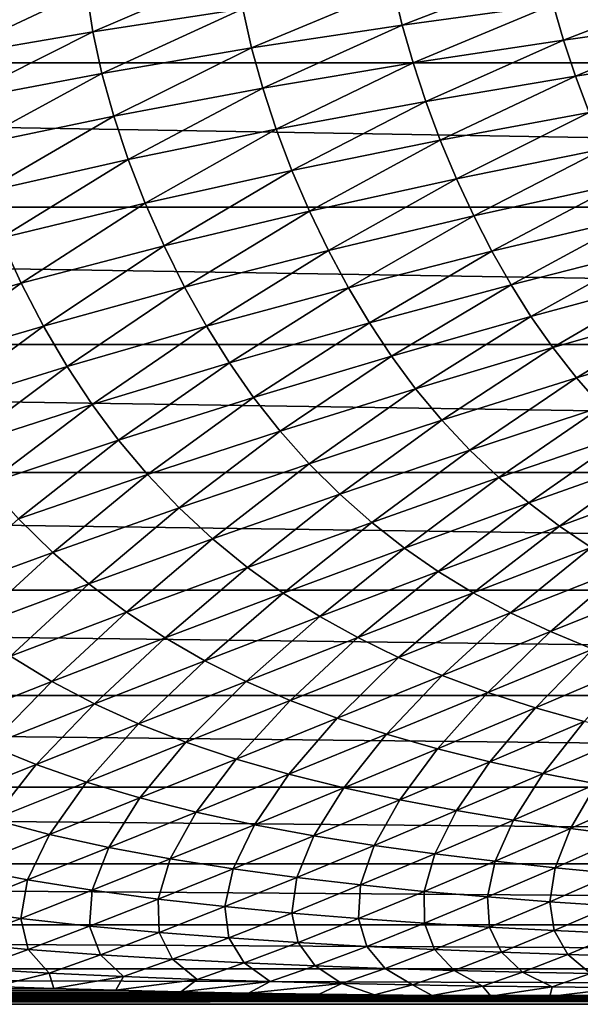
# Model space of a CAD drawing. Header units: metres. Extents: x -160 to 52, y -25 to 25.
# Tile 9 of 168: x -89 to -78, y -24 to -6. Entities that reach past the tile are written whole.
import ezdxf

# ---------------------------------------------------------------- set-up
doc = ezdxf.new("R2010")
doc.units = ezdxf.units.M
doc.layers.add('solid_509089_SW0001', color=7, linetype='CONTINUOUS')

msp = doc.modelspace()

# ---------------------------------------------------------------- linework, layer by layer
at = {"layer": 'solid_509089_SW0001'}
for points in [[(-159.199997, -4.25438, -24.12779), (-2.2, -4.25438, -24.12779), (-2.2, -7.026679, -23.470743)], [(-159.199997, -7.026679, -23.470743), (-159.199997, -4.25438, -24.12779), (-2.2, -7.026679, -23.470743)], [(-87.275452, -5.683119, 27.467443), (-87.157799, -6.448591, 27.196964), (-84.496758, -5.304942, 28.588783)], [(-87.157799, -6.448591, 27.196964), (-84.377075, -6.022253, 28.348961), (-84.496758, -5.304942, 28.588783)], [(-81.579681, -5.64227, 29.657618), (-81.418213, -6.323064, 29.433411), (-78.781128, -5.306511, 31.133324)], [(-81.418213, -6.323064, 29.433411), (-78.619637, -5.944183, 30.941772), (-78.781128, -5.306511, 31.133324)], [(-84.377075, -6.022253, 28.348961), (-84.214058, -6.748178, 28.091824), (-81.579681, -5.64227, 29.657618)], [(-84.214058, -6.748178, 28.091824), (-81.418213, -6.323064, 29.433411), (-81.579681, -5.64227, 29.657618)], [(-78.619637, -5.944183, 30.941772), (-78.426498, -6.601182, 30.72913), (-75.836159, -5.601977, 32.627586)], [(-78.426498, -6.601182, 30.72913), (-75.648956, -6.216156, 32.447826), (-75.836159, -5.601977, 32.627586)], [(-90.027069, -6.104203, 26.491781), (-89.906876, -6.920434, 26.190741), (-87.275452, -5.683119, 27.467443)], [(-89.906876, -6.920434, 26.190741), (-87.157799, -6.448591, 27.196964), (-87.275452, -5.683119, 27.467443)], [(-87.157799, -6.448591, 27.196964), (-86.990463, -7.221434, 26.906446), (-84.377075, -6.022253, 28.348961)], [(-86.990463, -7.221434, 26.906446), (-84.214058, -6.748178, 28.091824), (-84.377075, -6.022253, 28.348961)], [(-81.418213, -6.323064, 29.433411), (-81.218353, -7.024365, 29.186651), (-78.619637, -5.944183, 30.941772)], [(-81.218353, -7.024365, 29.186651), (-78.426498, -6.601182, 30.72913), (-78.619637, -5.944183, 30.941772)], [(-84.214058, -6.748178, 28.091824), (-84.005943, -7.494863, 27.809946), (-81.418213, -6.323064, 29.433411)], [(-84.005943, -7.494863, 27.809946), (-81.218353, -7.024365, 29.186651), (-81.418213, -6.323064, 29.433411)], [(-78.426498, -6.601182, 30.72913), (-78.203171, -7.272103, 30.492935), (-75.648956, -6.216156, 32.447826)], [(-78.203171, -7.272103, 30.492935), (-75.437782, -6.843025, 32.245426), (-75.648956, -6.216156, 32.447826)], [(-89.906876, -6.920434, 26.190741), (-89.731216, -7.741735, 25.866093), (-87.157799, -6.448591, 27.196964)], [(-89.731216, -7.741735, 25.866093), (-86.990463, -7.221434, 26.906446), (-87.157799, -6.448591, 27.196964)], [(-86.990463, -7.221434, 26.906446), (-86.771622, -8.014242, 26.588255), (-84.214058, -6.748178, 28.091824)], [(-86.771622, -8.014242, 26.588255), (-84.005943, -7.494863, 27.809946), (-84.214058, -6.748178, 28.091824)], [(-81.218353, -7.024365, 29.186651), (-80.981911, -7.740148, 28.914846), (-78.426498, -6.601182, 30.72913)], [(-80.981911, -7.740148, 28.914846), (-78.203171, -7.272103, 30.492935), (-78.426498, -6.601182, 30.72913)], [(-78.203171, -7.272103, 30.492935), (-77.951881, -7.948761, 30.232115), (-75.437782, -6.843025, 32.245426)], [(-159.199997, -7.026679, -23.470743), (-2.2, -7.026679, -23.470743), (-2.2, -9.703955, -22.496294)], [(-159.199997, -9.703955, -22.496294), (-159.199997, -7.026679, -23.470743), (-2.2, -9.703955, -22.496294)], [(-84.005943, -7.494863, 27.809946), (-83.75489, -8.255678, 27.500912), (-81.218353, -7.024365, 29.186651)], [(-83.75489, -8.255678, 27.500912), (-80.981911, -7.740148, 28.914846), (-81.218353, -7.024365, 29.186651)], [(-89.731216, -7.741735, 25.866093), (-89.498177, -8.5811, 25.510084), (-86.990463, -7.221434, 26.906446)], [(-89.498177, -8.5811, 25.510084), (-86.771622, -8.014242, 26.588255), (-86.990463, -7.221434, 26.906446)], [(-80.981911, -7.740148, 28.914846), (-80.711617, -8.461494, 28.617046), (-78.203171, -7.272103, 30.492935)], [(-80.711617, -8.461494, 28.617046), (-77.951881, -7.948761, 30.232115), (-78.203171, -7.272103, 30.492935)], [(-86.771622, -8.014242, 26.588255), (-86.503738, -8.819805, 26.24016), (-84.005943, -7.494863, 27.809946)], [(-86.503738, -8.819805, 26.24016), (-83.75489, -8.255678, 27.500912), (-84.005943, -7.494863, 27.809946)], [(-83.75489, -8.255678, 27.500912), (-83.464134, -9.020993, 27.16404), (-80.981911, -7.740148, 28.914846)], [(-83.464134, -9.020993, 27.16404), (-80.711617, -8.461494, 28.617046), (-80.981911, -7.740148, 28.914846)], [(-89.498177, -8.5811, 25.510084), (-89.210442, -9.430754, 25.120796), (-86.771622, -8.014242, 26.588255)], [(-89.210442, -9.430754, 25.120796), (-86.503738, -8.819805, 26.24016), (-86.771622, -8.014242, 26.588255)], [(-80.711617, -8.461494, 28.617046), (-80.412468, -9.175169, 28.296396), (-77.951881, -7.948761, 30.232115)], [(-80.412468, -9.175169, 28.296396), (-77.676865, -8.618905, 29.949375), (-77.951881, -7.948761, 30.232115)], [(-86.503738, -8.819805, 26.24016), (-86.190529, -9.627809, 25.861908), (-83.75489, -8.255678, 27.500912)], [(-86.190529, -9.627809, 25.861908), (-83.464134, -9.020993, 27.16404), (-83.75489, -8.255678, 27.500912)], [(-83.464134, -9.020993, 27.16404), (-83.139442, -9.776654, 26.80307), (-80.711617, -8.461494, 28.617046)], [(-83.139442, -9.776654, 26.80307), (-80.412468, -9.175169, 28.296396), (-80.711617, -8.461494, 28.617046)], [(-80.412468, -9.175169, 28.296396), (-80.091324, -9.86504, 27.960089), (-77.676865, -8.618905, 29.949375)], [(-80.091324, -9.86504, 27.960089), (-77.384003, -9.267556, 29.651182), (-77.676865, -8.618905, 29.949375)], [(-89.210442, -9.430754, 25.120796), (-88.872223, -10.279729, 24.69858), (-86.503738, -8.819805, 26.24016)], [(-88.872223, -10.279729, 24.69858), (-86.190529, -9.627809, 25.861908), (-86.503738, -8.819805, 26.24016)], [(-86.190529, -9.627809, 25.861908), (-85.83857, -10.423257, 25.458019), (-83.464134, -9.020993, 27.16404)], [(-85.83857, -10.423257, 25.458019), (-83.139442, -9.776654, 26.80307), (-83.464134, -9.020993, 27.16404)], [(-83.139442, -9.776654, 26.80307), (-82.788696, -10.505502, 26.426081), (-80.412468, -9.175169, 28.296396)], [(-82.788696, -10.505502, 26.426081), (-80.091324, -9.86504, 27.960089), (-80.412468, -9.175169, 28.296396)], [(-80.091324, -9.86504, 27.960089), (-79.752495, -10.522593, 27.613651), (-77.384003, -9.267556, 29.651182)], [(-79.752495, -10.522593, 27.613651), (-77.07692, -9.886744, 29.342529), (-77.384003, -9.267556, 29.651182)], [(-88.872223, -10.279729, 24.69858), (-88.490852, -11.112276, 24.248919), (-86.190529, -9.627809, 25.861908)], [(-88.490852, -11.112276, 24.248919), (-85.83857, -10.423257, 25.458019), (-86.190529, -9.627809, 25.861908)], [(-159.199997, -9.703955, -22.496294), (-2.2, -9.703955, -22.496294), (-2.2, -12.25, -21.217623)], [(-159.199997, -12.25, -21.217623), (-159.199997, -9.703955, -22.496294), (-2.2, -12.25, -21.217623)], [(-85.83857, -10.423257, 25.458019), (-85.456718, -11.188109, 25.037611), (-83.139442, -9.776654, 26.80307)], [(-85.456718, -11.188109, 25.037611), (-82.788696, -10.505502, 26.426081), (-83.139442, -9.776654, 26.80307)], [(-82.788696, -10.505502, 26.426081), (-82.41687, -11.198597, 26.03924), (-80.091324, -9.86504, 27.960089)], [(-82.41687, -11.198597, 26.03924), (-79.752495, -10.522593, 27.613651), (-80.091324, -9.86504, 27.960089)], [(-79.752495, -10.522593, 27.613651), (-79.39933, -11.144, 27.262056), (-77.07692, -9.886744, 29.342529)], [(-79.39933, -11.144, 27.262056), (-76.758385, -10.472945, 29.02792), (-77.07692, -9.886744, 29.342529)], [(-91.07798, -11.837407, 23.161175), (-88.490852, -11.112276, 24.248919), (-88.872223, -10.279729, 24.69858)], [(-88.490852, -11.112276, 24.248919), (-88.07618, -11.909633, 23.782156), (-85.83857, -10.423257, 25.458019)], [(-88.07618, -11.909633, 23.782156), (-85.456718, -11.188109, 25.037611), (-85.83857, -10.423257, 25.458019)], [(-85.456718, -11.188109, 25.037611), (-85.050636, -11.913145, 24.607618), (-82.788696, -10.505502, 26.426081)], [(-85.050636, -11.913145, 24.607618), (-82.41687, -11.198597, 26.03924), (-82.788696, -10.505502, 26.426081)], [(-82.41687, -11.198597, 26.03924), (-82.027893, -11.851935, 25.648067), (-79.752495, -10.522593, 27.613651)], [(-82.027893, -11.851935, 25.648067), (-79.39933, -11.144, 27.262056), (-79.752495, -10.522593, 27.613651)], [(-79.39933, -11.144, 27.262056), (-79.029305, -11.733543, 26.905233), (-76.758385, -10.472945, 29.02792)], [(-79.029305, -11.733543, 26.905233), (-76.425896, -11.030363, 28.707226), (-76.758385, -10.472945, 29.02792)], [(-91.07798, -11.837407, 23.161175), (-90.628494, -12.663539, 22.645103), (-88.490852, -11.112276, 24.248919)], [(-90.628494, -12.663539, 22.645103), (-88.07618, -11.909633, 23.782156), (-88.490852, -11.112276, 24.248919)], [(-82.027893, -11.851935, 25.648067), (-81.619232, -12.469979, 25.252584), (-79.39933, -11.144, 27.262056)], [(-81.619232, -12.469979, 25.252584), (-79.029305, -11.733543, 26.905233), (-79.39933, -11.144, 27.262056)], [(-79.029305, -11.733543, 26.905233), (-78.624008, -12.311234, 26.529158), (-76.425896, -11.030363, 28.707226)], [(-78.624008, -12.311234, 26.529158), (-76.062729, -11.578068, 28.367525), (-76.425896, -11.030363, 28.707226)], [(-88.07618, -11.909633, 23.782156), (-87.634529, -12.662455, 23.306114), (-85.456718, -11.188109, 25.037611)], [(-87.634529, -12.662455, 23.306114), (-85.050636, -11.913145, 24.607618), (-85.456718, -11.188109, 25.037611)], [(-85.050636, -11.913145, 24.607618), (-84.624832, -12.594337, 24.174191), (-82.41687, -11.198597, 26.03924)], [(-84.624832, -12.594337, 24.174191), (-82.027893, -11.851935, 25.648067), (-82.41687, -11.198597, 26.03924)], [(-78.624008, -12.311234, 26.529158), (-78.182243, -12.874393, 26.136955), (-76.062729, -11.578068, 28.367525)], [(-78.182243, -12.874393, 26.136955), (-75.66758, -12.113707, 28.011673), (-76.062729, -11.578068, 28.367525)], [(-84.624832, -12.594337, 24.174191), (-84.176697, -13.236446, 23.737467), (-82.027893, -11.851935, 25.648067)], [(-84.176697, -13.236446, 23.737467), (-81.619232, -12.469979, 25.252584), (-82.027893, -11.851935, 25.648067)], [(-81.619232, -12.469979, 25.252584), (-81.170715, -13.073675, 24.837633), (-79.029305, -11.733543, 26.905233)], [(-81.170715, -13.073675, 24.837633), (-78.624008, -12.311234, 26.529158), (-79.029305, -11.733543, 26.905233)], [(-90.628494, -12.663539, 22.645103), (-90.149849, -13.43978, 22.120184), (-88.07618, -11.909633, 23.782156)], [(-90.149849, -13.43978, 22.120184), (-87.634529, -12.662455, 23.306114), (-88.07618, -11.909633, 23.782156)], [(-87.634529, -12.662455, 23.306114), (-87.170952, -13.366862, 22.82766), (-85.050636, -11.913145, 24.607618)], [(-87.170952, -13.366862, 22.82766), (-84.624832, -12.594337, 24.174191), (-85.050636, -11.913145, 24.607618)], [(-78.182243, -12.874393, 26.136955), (-77.71489, -13.406895, 25.743151), (-75.66758, -12.113707, 28.011673)], [(-159.199997, -12.25, -21.217623), (-2.2, -12.25, -21.217623), (-2.2, -14.630385, -19.652018)], [(-159.199997, -14.630385, -19.652018), (-159.199997, -12.25, -21.217623), (-2.2, -14.630385, -19.652018)], [(-81.170715, -13.073675, 24.837633), (-80.681229, -13.66011, 24.406649), (-78.624008, -12.311234, 26.529158)], [(-80.681229, -13.66011, 24.406649), (-78.182243, -12.874393, 26.136955), (-78.624008, -12.311234, 26.529158)], [(-87.170952, -13.366862, 22.82766), (-86.682739, -14.028049, 22.347067), (-84.624832, -12.594337, 24.174191)], [(-86.682739, -14.028049, 22.347067), (-84.176697, -13.236446, 23.737467), (-84.624832, -12.594337, 24.174191)], [(-84.176697, -13.236446, 23.737467), (-83.684265, -13.861357, 23.281115), (-81.619232, -12.469979, 25.252584)], [(-83.684265, -13.861357, 23.281115), (-81.170715, -13.073675, 24.837633), (-81.619232, -12.469979, 25.252584)], [(-90.149849, -13.43978, 22.120184), (-89.647591, -14.162572, 21.594065), (-87.634529, -12.662455, 23.306114)], [(-89.647591, -14.162572, 21.594065), (-87.170952, -13.366862, 22.82766), (-87.634529, -12.662455, 23.306114)], [(-80.681229, -13.66011, 24.406649), (-80.163017, -14.212271, 23.975428), (-78.182243, -12.874393, 26.136955)], [(-80.163017, -14.212271, 23.975428), (-77.71489, -13.406895, 25.743151), (-78.182243, -12.874393, 26.136955)], [(-83.684265, -13.861357, 23.281115), (-83.146477, -14.466037, 22.808922), (-81.170715, -13.073675, 24.837633)], [(-83.146477, -14.466037, 22.808922), (-80.681229, -13.66011, 24.406649), (-81.170715, -13.073675, 24.837633)], [(-86.682739, -14.028049, 22.347067), (-86.146065, -14.668839, 21.846786), (-84.176697, -13.236446, 23.737467)], [(-86.146065, -14.668839, 21.846786), (-83.684265, -13.861357, 23.281115), (-84.176697, -13.236446, 23.737467)], [(-89.647591, -14.162572, 21.594065), (-89.118835, -14.837678, 21.067175), (-87.170952, -13.366862, 22.82766)], [(-89.118835, -14.837678, 21.067175), (-86.682739, -14.028049, 22.347067), (-87.170952, -13.366862, 22.82766)], [(-80.163017, -14.212271, 23.975428), (-79.623138, -14.724337, 23.553514), (-77.71489, -13.406895, 25.743151)], [(-79.623138, -14.724337, 23.553514), (-77.228172, -13.903184, 25.356539), (-77.71489, -13.406895, 25.743151)], [(-83.146477, -14.466037, 22.808922), (-82.576927, -15.032776, 22.338039), (-80.681229, -13.66011, 24.406649)], [(-82.576927, -15.032776, 22.338039), (-80.163017, -14.212271, 23.975428), (-80.681229, -13.66011, 24.406649)], [(-86.146065, -14.668839, 21.846786), (-85.559868, -15.286211, 21.330997), (-83.684265, -13.861357, 23.281115)], [(-85.559868, -15.286211, 21.330997), (-83.146477, -14.466037, 22.808922), (-83.684265, -13.861357, 23.281115)], [(-89.118835, -14.837678, 21.067175), (-88.537857, -15.488864, 20.520683), (-86.682739, -14.028049, 22.347067)], [(-88.537857, -15.488864, 20.520683), (-86.146065, -14.668839, 21.846786), (-86.682739, -14.028049, 22.347067)], [(-79.623138, -14.724337, 23.553514), (-79.068802, -15.19407, 23.148699), (-77.228172, -13.903184, 25.356539)], [(-79.068802, -15.19407, 23.148699), (-76.728485, -14.361082, 24.984301), (-77.228172, -13.903184, 25.356539)], [(-82.576927, -15.032776, 22.338039), (-81.983467, -15.555639, 21.878801), (-80.163017, -14.212271, 23.975428)], [(-81.983467, -15.555639, 21.878801), (-79.623138, -14.724337, 23.553514), (-80.163017, -14.212271, 23.975428)], [(-79.068802, -15.19407, 23.148699), (-78.501251, -15.623528, 22.764175), (-76.728485, -14.361082, 24.984301)], [(-78.501251, -15.623528, 22.764175), (-76.216827, -14.782574, 24.629375), (-76.728485, -14.361082, 24.984301)], [(-85.559868, -15.286211, 21.330997), (-84.939056, -15.861973, 20.818285), (-83.146477, -14.466037, 22.808922)], [(-84.939056, -15.861973, 20.818285), (-82.576927, -15.032776, 22.338039), (-83.146477, -14.466037, 22.808922)], [(-159.199997, -14.630385, -19.652018), (-2.2, -14.630385, -19.652018), (-2.2, -16.81292, -17.820654)], [(-159.199997, -16.81292, -17.820654), (-159.199997, -14.630385, -19.652018), (-2.2, -16.81292, -17.820654)], [(-88.537857, -15.488864, 20.520683), (-87.903542, -16.113249, 19.95919), (-86.146065, -14.668839, 21.846786)], [(-87.903542, -16.113249, 19.95919), (-85.559868, -15.286211, 21.330997), (-86.146065, -14.668839, 21.846786)], [(-81.983467, -15.555639, 21.878801), (-81.374084, -16.032457, 21.439613), (-79.623138, -14.724337, 23.553514)], [(-81.374084, -16.032457, 21.439613), (-79.068802, -15.19407, 23.148699), (-79.623138, -14.724337, 23.553514)], [(-78.501251, -15.623528, 22.764175), (-77.909744, -16.020647, 22.395798), (-76.216827, -14.782574, 24.629375)], [(-84.939056, -15.861973, 20.818285), (-84.292252, -16.390236, 20.319799), (-82.576927, -15.032776, 22.338039)], [(-84.292252, -16.390236, 20.319799), (-81.983467, -15.555639, 21.878801), (-82.576927, -15.032776, 22.338039)], [(-87.903542, -16.113249, 19.95919), (-87.232048, -16.692379, 19.402796), (-85.559868, -15.286211, 21.330997)], [(-87.232048, -16.692379, 19.402796), (-84.939056, -15.861973, 20.818285), (-85.559868, -15.286211, 21.330997)], [(-81.374084, -16.032457, 21.439613), (-80.750259, -16.465454, 21.023928), (-79.068802, -15.19407, 23.148699)], [(-80.750259, -16.465454, 21.023928), (-78.501251, -15.623528, 22.764175), (-79.068802, -15.19407, 23.148699)], [(-90.160202, -16.939047, 18.67922), (-87.903542, -16.113249, 19.95919), (-88.537857, -15.488864, 20.520683)], [(-84.292252, -16.390236, 20.319799), (-83.628143, -16.869043, 19.84458), (-81.983467, -15.555639, 21.878801)], [(-83.628143, -16.869043, 19.84458), (-81.374084, -16.032457, 21.439613), (-81.983467, -15.555639, 21.878801)], [(-80.750259, -16.465454, 21.023928), (-80.100395, -16.862825, 20.62726), (-78.501251, -15.623528, 22.764175)], [(-80.100395, -16.862825, 20.62726), (-77.909744, -16.020647, 22.395798), (-78.501251, -15.623528, 22.764175)], [(-87.232048, -16.692379, 19.402796), (-86.5327, -17.220592, 18.863487), (-84.939056, -15.861973, 20.818285)], [(-86.5327, -17.220592, 18.863487), (-84.292252, -16.390236, 20.319799), (-84.939056, -15.861973, 20.818285)], [(-83.628143, -16.869043, 19.84458), (-82.948402, -17.30089, 19.396322), (-81.374084, -16.032457, 21.439613)], [(-82.948402, -17.30089, 19.396322), (-80.750259, -16.465454, 21.023928), (-81.374084, -16.032457, 21.439613)], [(-80.100395, -16.862825, 20.62726), (-79.40609, -17.2346, 20.243345), (-77.909744, -16.020647, 22.395798)], [(-79.40609, -17.2346, 20.243345), (-77.27729, -16.395048, 22.037956), (-77.909744, -16.020647, 22.395798)], [(-90.160202, -16.939047, 18.67922), (-89.438972, -17.515993, 18.077665), (-87.903542, -16.113249, 19.95919)], [(-89.438972, -17.515993, 18.077665), (-87.232048, -16.692379, 19.402796), (-87.903542, -16.113249, 19.95919)], [(-86.5327, -17.220592, 18.863487), (-85.81485, -17.696289, 18.350924), (-84.292252, -16.390236, 20.319799)], [(-85.81485, -17.696289, 18.350924), (-83.628143, -16.869043, 19.84458), (-84.292252, -16.390236, 20.319799)], [(-79.40609, -17.2346, 20.243345), (-78.664032, -17.582689, 19.874571), (-77.27729, -16.395048, 22.037956)], [(-78.664032, -17.582689, 19.874571), (-76.600677, -16.748363, 21.693089), (-77.27729, -16.395048, 22.037956)], [(-82.948402, -17.30089, 19.396322), (-82.240524, -17.694265, 18.970177), (-80.750259, -16.465454, 21.023928)], [(-82.240524, -17.694265, 18.970177), (-80.100395, -16.862825, 20.62726), (-80.750259, -16.465454, 21.023928)], [(-159.199997, -16.81292, -17.820654), (-2.2, -16.81292, -17.820654), (-2.2, -18.768089, -15.748297)], [(-159.199997, -18.768089, -15.748297), (-159.199997, -16.81292, -17.820654), (-2.2, -18.768089, -15.748297)], [(-89.438972, -17.515993, 18.077665), (-88.688362, -18.038834, 17.496359), (-87.232048, -16.692379, 19.402796)], [(-88.688362, -18.038834, 17.496359), (-86.5327, -17.220592, 18.863487), (-87.232048, -16.692379, 19.402796)], [(-78.664032, -17.582689, 19.874571), (-77.882904, -17.904951, 19.527367), (-76.600677, -16.748363, 21.693089)], [(-85.81485, -17.696289, 18.350924), (-85.080246, -18.122332, 17.869026), (-83.628143, -16.869043, 19.84458)], [(-85.080246, -18.122332, 17.869026), (-82.948402, -17.30089, 19.396322), (-83.628143, -16.869043, 19.84458)], [(-82.240524, -17.694265, 18.970177), (-81.48468, -18.059566, 18.559189), (-80.100395, -16.862825, 20.62726)], [(-81.48468, -18.059566, 18.559189), (-79.40609, -17.2346, 20.243345), (-80.100395, -16.862825, 20.62726)], [(-88.688362, -18.038834, 17.496359), (-87.918266, -18.506474, 16.945557), (-86.5327, -17.220592, 18.863487)], [(-87.918266, -18.506474, 16.945557), (-85.81485, -17.696289, 18.350924), (-86.5327, -17.220592, 18.863487)], [(-85.080246, -18.122332, 17.869026), (-84.315437, -18.507544, 17.412546), (-82.948402, -17.30089, 19.396322)], [(-84.315437, -18.507544, 17.412546), (-82.240524, -17.694265, 18.970177), (-82.948402, -17.30089, 19.396322)], [(-81.48468, -18.059566, 18.559189), (-80.677429, -18.398977, 18.165665), (-79.40609, -17.2346, 20.243345)], [(-80.677429, -18.398977, 18.165665), (-78.664032, -17.582689, 19.874571), (-79.40609, -17.2346, 20.243345)], [(-87.918266, -18.506474, 16.945557), (-87.130463, -18.922241, 16.429369), (-85.81485, -17.696289, 18.350924)], [(-87.130463, -18.922241, 16.429369), (-85.080246, -18.122332, 17.869026), (-85.81485, -17.696289, 18.350924)], [(-84.315437, -18.507544, 17.412546), (-83.499153, -18.862637, 16.973782), (-82.240524, -17.694265, 18.970177)], [(-83.499153, -18.862637, 16.973782), (-81.48468, -18.059566, 18.559189), (-82.240524, -17.694265, 18.970177)], [(-80.677429, -18.398977, 18.165665), (-79.828377, -18.710577, 17.796322), (-78.664032, -17.582689, 19.874571)], [(-79.828377, -18.710577, 17.796322), (-77.882904, -17.904951, 19.527367), (-78.664032, -17.582689, 19.874571)], [(-79.828377, -18.710577, 17.796322), (-78.947662, -18.994413, 17.45545), (-77.882904, -17.904951, 19.527367)], [(-78.947662, -18.994413, 17.45545), (-77.071907, -18.201174, 19.205883), (-77.882904, -17.904951, 19.527367)], [(-89.923218, -19.291498, 15.613961), (-87.918266, -18.506474, 16.945557), (-88.688362, -18.038834, 17.496359)], [(-83.499153, -18.862637, 16.973782), (-82.627808, -19.19006, 16.554949), (-81.48468, -18.059566, 18.559189)], [(-82.627808, -19.19006, 16.554949), (-80.677429, -18.398977, 18.165665), (-81.48468, -18.059566, 18.559189)], [(-87.130463, -18.922241, 16.429369), (-86.310455, -19.295319, 15.942089), (-85.080246, -18.122332, 17.869026)], [(-86.310455, -19.295319, 15.942089), (-84.315437, -18.507544, 17.412546), (-85.080246, -18.122332, 17.869026)], [(-78.947662, -18.994413, 17.45545), (-78.044937, -19.251137, 17.146154), (-77.071907, -18.201174, 19.205883)], [(-82.627808, -19.19006, 16.554949), (-81.711914, -19.488146, 16.163034), (-80.677429, -18.398977, 18.165665)], [(-81.711914, -19.488146, 16.163034), (-79.828377, -18.710577, 17.796322), (-80.677429, -18.398977, 18.165665)], [(-89.923218, -19.291498, 15.613961), (-89.084106, -19.692991, 15.063326), (-87.918266, -18.506474, 16.945557)], [(-89.084106, -19.692991, 15.063326), (-87.130463, -18.922241, 16.429369), (-87.918266, -18.506474, 16.945557)], [(-86.310455, -19.295319, 15.942089), (-85.435524, -19.636683, 15.47523), (-84.315437, -18.507544, 17.412546)], [(-85.435524, -19.636683, 15.47523), (-83.499153, -18.862637, 16.973782), (-84.315437, -18.507544, 17.412546)], [(-159.199997, -18.768089, -15.748297), (-2.2, -18.768089, -15.748297), (-2.2, -20.469452, -13.46297)], [(-159.199997, -20.469452, -13.46297), (-159.199997, -18.768089, -15.748297), (-2.2, -20.469452, -13.46297)], [(-81.711914, -19.488146, 16.163034), (-80.76255, -19.757206, 15.802452), (-79.828377, -18.710577, 17.796322)], [(-80.76255, -19.757206, 15.802452), (-78.947662, -18.994413, 17.45545), (-79.828377, -18.710577, 17.796322)], [(-89.084106, -19.692991, 15.063326), (-88.210991, -20.050406, 14.545301), (-87.130463, -18.922241, 16.429369)], [(-88.210991, -20.050406, 14.545301), (-86.310455, -19.295319, 15.942089), (-87.130463, -18.922241, 16.429369)], [(-85.435524, -19.636683, 15.47523), (-84.501938, -19.949043, 15.030887), (-83.499153, -18.862637, 16.973782)], [(-84.501938, -19.949043, 15.030887), (-82.627808, -19.19006, 16.554949), (-83.499153, -18.862637, 16.973782)], [(-80.76255, -19.757206, 15.802452), (-79.790291, -19.998161, 15.476355), (-78.947662, -18.994413, 17.45545)], [(-79.790291, -19.998161, 15.476355), (-78.044937, -19.251137, 17.146154), (-78.947662, -18.994413, 17.45545)], [(-84.501938, -19.949043, 15.030887), (-83.521088, -20.231005, 14.616303), (-82.627808, -19.19006, 16.554949)], [(-83.521088, -20.231005, 14.616303), (-81.711914, -19.488146, 16.163034), (-82.627808, -19.19006, 16.554949)], [(-88.210991, -20.050406, 14.545301), (-87.279648, -20.374924, 14.050556), (-86.310455, -19.295319, 15.942089)], [(-87.279648, -20.374924, 14.050556), (-85.435524, -19.636683, 15.47523), (-86.310455, -19.295319, 15.942089)], [(-79.790291, -19.998161, 15.476355), (-78.803909, -20.213516, 15.18434), (-78.044937, -19.251137, 17.146154)], [(-78.803909, -20.213516, 15.18434), (-77.128235, -19.482975, 16.868189), (-78.044937, -19.251137, 17.146154)], [(-83.521088, -20.231005, 14.616303), (-82.504997, -20.483154, 14.236), (-81.711914, -19.488146, 16.163034)], [(-82.504997, -20.483154, 14.236), (-80.76255, -19.757206, 15.802452), (-81.711914, -19.488146, 16.163034)], [(-78.803909, -20.213516, 15.18434), (-77.811661, -20.406071, 14.925215), (-77.128235, -19.482975, 16.868189)], [(-90.002373, -20.76568, 13.208323), (-88.210991, -20.050406, 14.545301), (-89.084106, -19.692991, 15.063326)], [(-87.279648, -20.374924, 14.050556), (-86.286201, -20.669512, 13.581034), (-85.435524, -19.636683, 15.47523)], [(-86.286201, -20.669512, 13.581034), (-84.501938, -19.949043, 15.030887), (-85.435524, -19.636683, 15.47523)], [(-82.504997, -20.483154, 14.236), (-81.465126, -20.706684, 13.893162), (-80.76255, -19.757206, 15.802452)], [(-81.465126, -20.706684, 13.893162), (-79.790291, -19.998161, 15.476355), (-80.76255, -19.757206, 15.802452)], [(-90.002373, -20.76568, 13.208323), (-89.017181, -21.070677, 12.686475), (-88.210991, -20.050406, 14.545301)], [(-89.017181, -21.070677, 12.686475), (-87.279648, -20.374924, 14.050556), (-88.210991, -20.050406, 14.545301)], [(-86.286201, -20.669512, 13.581034), (-85.242889, -20.933086, 13.144226), (-84.501938, -19.949043, 15.030887)], [(-85.242889, -20.933086, 13.144226), (-83.521088, -20.231005, 14.616303), (-84.501938, -19.949043, 15.030887)], [(-81.465126, -20.706684, 13.893162), (-80.410988, -20.904343, 13.587208), (-79.790291, -19.998161, 15.476355)], [(-80.410988, -20.904343, 13.587208), (-78.803909, -20.213516, 15.18434), (-79.790291, -19.998161, 15.476355)], [(-85.242889, -20.933086, 13.144226), (-84.162666, -21.166519, 12.744732), (-83.521088, -20.231005, 14.616303)], [(-84.162666, -21.166519, 12.744732), (-82.504997, -20.483154, 14.236), (-83.521088, -20.231005, 14.616303)], [(-80.410988, -20.904343, 13.587208), (-79.35154, -21.079165, 13.316724), (-78.803909, -20.213516, 15.18434)], [(-79.35154, -21.079165, 13.316724), (-77.811661, -20.406071, 14.925215), (-78.803909, -20.213516, 15.18434)], [(-159.199997, -20.469452, -13.46297), (-2.2, -20.469452, -13.46297), (-2.2, -21.893999, -10.99558)], [(-159.199997, -21.893999, -10.99558), (-159.199997, -20.469452, -13.46297), (-2.2, -21.893999, -10.99558)], [(-89.017181, -21.070677, 12.686475), (-87.96669, -21.345192, 12.192698), (-87.279648, -20.374924, 14.050556)], [(-87.96669, -21.345192, 12.192698), (-86.286201, -20.669512, 13.581034), (-87.279648, -20.374924, 14.050556)], [(-79.35154, -21.079165, 13.316724), (-78.293648, -21.233902, 13.079397), (-77.811661, -20.406071, 14.925215)], [(-78.293648, -21.233902, 13.079397), (-76.819862, -20.57839, 14.696933), (-77.811661, -20.406071, 14.925215)], [(-84.162666, -21.166519, 12.744732), (-83.057823, -21.371267, 12.385743), (-82.504997, -20.483154, 14.236)], [(-83.057823, -21.371267, 12.385743), (-81.465126, -20.706684, 13.893162), (-82.504997, -20.483154, 14.236)], [(-78.293648, -21.233902, 13.079397), (-77.242874, -21.371126, 12.872365), (-76.819862, -20.57839, 14.696933)], [(-87.96669, -21.345192, 12.192698), (-86.863945, -21.588484, 11.734703), (-86.286201, -20.669512, 13.581034)], [(-86.863945, -21.588484, 11.734703), (-85.242889, -20.933086, 13.144226), (-86.286201, -20.669512, 13.581034)], [(-83.057823, -21.371267, 12.385743), (-81.938622, -21.550295, 12.066478), (-81.465126, -20.706684, 13.893162)], [(-81.938622, -21.550295, 12.066478), (-80.410988, -20.904343, 13.587208), (-81.465126, -20.706684, 13.893162)], [(-86.863945, -21.588484, 11.734703), (-85.722763, -21.801727, 11.317143), (-85.242889, -20.933086, 13.144226)], [(-85.722763, -21.801727, 11.317143), (-84.162666, -21.166519, 12.744732), (-85.242889, -20.933086, 13.144226)], [(-81.938622, -21.550295, 12.066478), (-80.814697, -21.706837, 11.78528), (-80.410988, -20.904343, 13.587208)], [(-80.814697, -21.706837, 11.78528), (-79.35154, -21.079165, 13.316724), (-80.410988, -20.904343, 13.587208)], [(-89.529076, -21.969732, 10.853255), (-87.96669, -21.345192, 12.192698), (-89.017181, -21.070677, 12.686475)], [(-85.722763, -21.801727, 11.317143), (-84.556282, -21.986649, 10.943188), (-84.162666, -21.166519, 12.744732)], [(-84.556282, -21.986649, 10.943188), (-83.057823, -21.371267, 12.385743), (-84.162666, -21.166519, 12.744732)], [(-80.814697, -21.706837, 11.78528), (-79.693443, -21.843779, 11.539551), (-79.35154, -21.079165, 13.316724)], [(-79.693443, -21.843779, 11.539551), (-78.293648, -21.233902, 13.079397), (-79.35154, -21.079165, 13.316724)], [(-89.529076, -21.969732, 10.853255), (-88.370369, -22.1912, 10.375722), (-87.96669, -21.345192, 12.192698)], [(-88.370369, -22.1912, 10.375722), (-86.863945, -21.588484, 11.734703), (-87.96669, -21.345192, 12.192698)], [(-84.556282, -21.986649, 10.943188), (-83.375443, -22.146395, 10.611824), (-83.057823, -21.371267, 12.385743)], [(-83.375443, -22.146395, 10.611824), (-81.938622, -21.550295, 12.066478), (-83.057823, -21.371267, 12.385743)], [(-79.693443, -21.843779, 11.539551), (-78.580872, -21.963795, 11.326119), (-78.293648, -21.233902, 13.079397)], [(-78.580872, -21.963795, 11.326119), (-77.242874, -21.371126, 12.872365), (-78.293648, -21.233902, 13.079397)], [(-78.580872, -21.963795, 11.326119), (-77.47963, -22.069365, 11.141791), (-77.242874, -21.371126, 12.872365)], [(-83.375443, -22.146395, 10.611824), (-82.190536, -22.284357, 10.321122), (-81.938622, -21.550295, 12.066478)], [(-82.190536, -22.284357, 10.321122), (-80.814697, -21.706837, 11.78528), (-81.938622, -21.550295, 12.066478)], [(-88.370369, -22.1912, 10.375722), (-87.171974, -22.383108, 9.941826), (-86.863945, -21.588484, 11.734703)], [(-87.171974, -22.383108, 9.941826), (-85.722763, -21.801727, 11.317143), (-86.863945, -21.588484, 11.734703)], [(-82.190536, -22.284357, 10.321122), (-81.009468, -22.403515, 10.068175), (-80.814697, -21.706837, 11.78528)], [(-81.009468, -22.403515, 10.068175), (-79.693443, -21.843779, 11.539551), (-80.814697, -21.706837, 11.78528)], [(-159.199997, -21.893999, -10.99558), (-2.2, -21.893999, -10.99558), (-2.2, -23.022469, -8.379494)], [(-159.199997, -23.022469, -8.379494), (-159.199997, -21.893999, -10.99558), (-2.2, -23.022469, -8.379494)], [(-87.171974, -22.383108, 9.941826), (-85.947815, -22.547461, 9.554677), (-85.722763, -21.801727, 11.317143)], [(-85.947815, -22.547461, 9.554677), (-84.556282, -21.986649, 10.943188), (-85.722763, -21.801727, 11.317143)], [(-81.009468, -22.403515, 10.068175), (-79.838661, -22.506599, 9.849483), (-79.693443, -21.843779, 11.539551)], [(-79.838661, -22.506599, 9.849483), (-78.580872, -21.963795, 11.326119), (-79.693443, -21.843779, 11.539551)], [(-89.748291, -22.735031, 9.055345), (-88.370369, -22.1912, 10.375722), (-89.529076, -21.969732, 10.853255)], [(-85.947815, -22.547461, 9.554677), (-84.70948, -22.687551, 9.213002), (-84.556282, -21.986649, 10.943188)], [(-84.70948, -22.687551, 9.213002), (-83.375443, -22.146395, 10.611824), (-84.556282, -21.986649, 10.943188)], [(-79.838661, -22.506599, 9.849483), (-78.681, -22.596109, 9.661523), (-78.580872, -21.963795, 11.326119)], [(-78.681, -22.596109, 9.661523), (-77.47963, -22.069365, 11.141791), (-78.580872, -21.963795, 11.326119)], [(-78.681, -22.596109, 9.661523), (-77.533432, -22.674173, 9.500746), (-77.47963, -22.069365, 11.141791)], [(-89.748291, -22.735031, 9.055345), (-88.496895, -22.904724, 8.607459), (-88.370369, -22.1912, 10.375722)], [(-88.496895, -22.904724, 8.607459), (-87.171974, -22.383108, 9.941826), (-88.370369, -22.1912, 10.375722)], [(-84.70948, -22.687551, 9.213002), (-83.467873, -22.806892, 8.914562), (-83.375443, -22.146395, 10.611824)], [(-83.467873, -22.806892, 8.914562), (-82.190536, -22.284357, 10.321122), (-83.375443, -22.146395, 10.611824)], [(-83.467873, -22.806892, 8.914562), (-82.231361, -22.908506, 8.656115), (-82.190536, -22.284357, 10.321122)], [(-82.231361, -22.908506, 8.656115), (-81.009468, -22.403515, 10.068175), (-82.190536, -22.284357, 10.321122)], [(-88.496895, -22.904724, 8.607459), (-87.219597, -23.048014, 8.209504), (-87.171974, -22.383108, 9.941826)], [(-87.219597, -23.048014, 8.209504), (-85.947815, -22.547461, 9.554677), (-87.171974, -22.383108, 9.941826)], [(-82.231361, -22.908506, 8.656115), (-81.006752, -22.995132, 8.433805), (-81.009468, -22.403515, 10.068175)], [(-81.006752, -22.995132, 8.433805), (-79.838661, -22.506599, 9.849483), (-81.009468, -22.403515, 10.068175)], [(-87.219597, -23.048014, 8.209504), (-85.928574, -23.168312, 7.859901), (-85.947815, -22.547461, 9.554677)], [(-85.928574, -23.168312, 7.859901), (-84.70948, -22.687551, 9.213002), (-85.947815, -22.547461, 9.554677)], [(-81.006752, -22.995132, 8.433805), (-79.797127, -23.069248, 8.243759), (-79.838661, -22.506599, 9.849483)], [(-79.797127, -23.069248, 8.243759), (-78.681, -22.596109, 9.661523), (-79.838661, -22.506599, 9.849483)], [(-79.797127, -23.069248, 8.243759), (-78.599327, -23.132917, 8.08208), (-78.681, -22.596109, 9.661523)], [(-78.599327, -23.132917, 8.08208), (-77.533432, -22.674173, 9.500746), (-78.681, -22.596109, 9.661523)], [(-89.684204, -23.359684, 7.302894), (-88.496895, -22.904724, 8.607459), (-89.748291, -22.735031, 9.055345)], [(-85.928574, -23.168312, 7.859901), (-84.635277, -23.269203, 7.556067), (-84.70948, -22.687551, 9.213002)], [(-84.635277, -23.269203, 7.556067), (-83.467873, -22.806892, 8.914562), (-84.70948, -22.687551, 9.213002)], [(-84.635277, -23.269203, 7.556067), (-83.348503, -23.353716, 7.294388), (-83.467873, -22.806892, 8.914562)], [(-83.348503, -23.353716, 7.294388), (-82.231361, -22.908506, 8.656115), (-83.467873, -22.806892, 8.914562)], [(-78.599327, -23.132917, 8.08208), (-77.409813, -23.188032, 7.945101), (-77.533432, -22.674173, 9.500746)], [(-159.199997, -23.022469, -8.379494), (-2.2, -23.022469, -8.379494), (-2.2, -23.8396, -5.650089)], [(-159.199997, -23.8396, -5.650089), (-159.199997, -23.022469, -8.379494), (-2.2, -23.8396, -5.650089)], [(-89.684204, -23.359684, 7.302894), (-88.35865, -23.481461, 6.897212), (-88.496895, -22.904724, 8.607459)], [(-88.35865, -23.481461, 6.897212), (-87.219597, -23.048014, 8.209504), (-88.496895, -22.904724, 8.607459)], [(-83.348503, -23.353716, 7.294388), (-82.075378, -23.424541, 7.070629), (-82.231361, -22.908506, 8.656115)], [(-82.075378, -23.424541, 7.070629), (-81.006752, -22.995132, 8.433805), (-82.231361, -22.908506, 8.656115)], [(-82.075378, -23.424541, 7.070629), (-80.81913, -23.484093, 6.880537), (-81.006752, -22.995132, 8.433805)], [(-80.81913, -23.484093, 6.880537), (-79.797127, -23.069248, 8.243759), (-81.006752, -22.995132, 8.433805)], [(-88.35865, -23.481461, 6.897212), (-87.020195, -23.581888, 6.542758), (-87.219597, -23.048014, 8.209504)], [(-87.020195, -23.581888, 6.542758), (-85.928574, -23.168312, 7.859901), (-87.219597, -23.048014, 8.209504)], [(-87.020195, -23.581888, 6.542758), (-85.680763, -23.664585, 6.236558), (-85.928574, -23.168312, 7.859901)], [(-85.680763, -23.664585, 6.236558), (-84.635277, -23.269203, 7.556067), (-85.928574, -23.168312, 7.859901)], [(-80.81913, -23.484093, 6.880537), (-79.576447, -23.534327, 6.71985), (-79.797127, -23.069248, 8.243759)], [(-79.576447, -23.534327, 6.71985), (-78.599327, -23.132917, 8.08208), (-79.797127, -23.069248, 8.243759)], [(-79.576447, -23.534327, 6.71985), (-78.343628, -23.577032, 6.584547), (-78.599327, -23.132917, 8.08208)], [(-78.343628, -23.577032, 6.584547), (-77.409813, -23.188032, 7.945101), (-78.599327, -23.132917, 8.08208)], [(-78.343628, -23.577032, 6.584547), (-77.118164, -23.613365, 6.471873), (-77.409813, -23.188032, 7.945101)], [(-89.684204, -23.359684, 7.302894), (-89.351883, -23.840193, 5.607331), (-88.35865, -23.481461, 6.897212)], [(-85.680763, -23.664585, 6.236558), (-84.349518, -23.732529, 5.974586), (-84.635277, -23.269203, 7.556067)], [(-84.349518, -23.732529, 5.974586), (-83.348503, -23.353716, 7.294388), (-84.635277, -23.269203, 7.556067)], [(-84.349518, -23.732529, 5.974586), (-83.033844, -23.788313, 5.752188), (-83.348503, -23.353716, 7.294388)], [(-83.033844, -23.788313, 5.752188), (-82.075378, -23.424541, 7.070629), (-83.348503, -23.353716, 7.294388)], [(-88.35865, -23.481461, 6.897212), (-89.351883, -23.840193, 5.607331), (-87.971642, -23.920677, 5.251823)], [(-88.35865, -23.481461, 6.897212), (-87.971642, -23.920677, 5.251823), (-87.020195, -23.581888, 6.542758)], [(-83.033844, -23.788313, 5.752188), (-81.737061, -23.834236, 5.564703), (-82.075378, -23.424541, 7.070629)], [(-81.737061, -23.834236, 5.564703), (-80.81913, -23.484093, 6.880537), (-82.075378, -23.424541, 7.070629)], [(-81.737061, -23.834236, 5.564703), (-80.455666, -23.872108, 5.407473), (-80.81913, -23.484093, 6.880537)], [(-80.455666, -23.872108, 5.407473), (-79.576447, -23.534327, 6.71985), (-80.81913, -23.484093, 6.880537)], [(-80.455666, -23.872108, 5.407473), (-79.185715, -23.90358, 5.276102), (-79.576447, -23.534327, 6.71985)], [(-79.185715, -23.90358, 5.276102), (-78.343628, -23.577032, 6.584547), (-79.576447, -23.534327, 6.71985)], [(-87.020195, -23.581888, 6.542758), (-87.971642, -23.920677, 5.251823), (-86.59214, -23.985476, 4.946997)], [(-87.020195, -23.581888, 6.542758), (-86.59214, -23.985476, 4.946997), (-85.680763, -23.664585, 6.236558)], [(-85.680763, -23.664585, 6.236558), (-86.59214, -23.985476, 4.946997), (-85.222786, -24.037462, 4.688369)], [(-85.680763, -23.664585, 6.236558), (-85.222786, -24.037462, 4.688369), (-84.349518, -23.732529, 5.974586)], [(-84.349518, -23.732529, 5.974586), (-85.222786, -24.037462, 4.688369), (-83.871185, -24.079075, 4.470821)], [(-84.349518, -23.732529, 5.974586), (-83.871185, -24.079075, 4.470821), (-83.033844, -23.788313, 5.752188)], [(-79.185715, -23.90358, 5.276102), (-77.924553, -23.929705, 5.167535), (-78.343628, -23.577032, 6.584547)], [(-77.924553, -23.929705, 5.167535), (-77.118164, -23.613365, 6.471873), (-78.343628, -23.577032, 6.584547)], [(-159.199997, -23.8396, -5.650089), (-2.2, -23.8396, -5.650089), (-2.2, -24.334339, -2.844276)], [(-159.199997, -24.334339, -2.844276), (-159.199997, -23.8396, -5.650089), (-2.2, -24.334339, -2.844276)], [(-87.971642, -23.920677, 5.251823), (-89.351883, -23.840193, 5.607331), (-88.98484, -24.166418, 4.029171)], [(-87.971642, -23.920677, 5.251823), (-88.98484, -24.166418, 4.029171), (-87.885262, -24.205635, 3.786456)], [(-86.59214, -23.985476, 4.946997), (-87.971642, -23.920677, 5.251823), (-87.885262, -24.205635, 3.786456)], [(-83.033844, -23.788313, 5.752188), (-83.871185, -24.079075, 4.470821), (-82.54068, -24.11244, 4.28924)], [(-83.033844, -23.788313, 5.752188), (-82.54068, -24.11244, 4.28924), (-81.737061, -23.834236, 5.564703)], [(-81.737061, -23.834236, 5.564703), (-82.54068, -24.11244, 4.28924), (-81.227478, -24.139177, 4.138541)], [(-81.737061, -23.834236, 5.564703), (-81.227478, -24.139177, 4.138541), (-80.455666, -23.872108, 5.407473)], [(-80.455666, -23.872108, 5.407473), (-81.227478, -24.139177, 4.138541), (-79.927376, -24.160757, 4.013916)], [(-80.455666, -23.872108, 5.407473), (-79.927376, -24.160757, 4.013916), (-79.185715, -23.90358, 5.276102)], [(-79.185715, -23.90358, 5.276102), (-79.927376, -24.160757, 4.013916), (-78.637489, -24.178104, 3.911983)], [(-79.185715, -23.90358, 5.276102), (-78.637489, -24.178104, 3.911983), (-77.924553, -23.929705, 5.167535)], [(-77.924553, -23.929705, 5.167535), (-78.637489, -24.178104, 3.911983), (-77.355537, -24.191977, 3.829826)], [(-86.59214, -23.985476, 4.946997), (-87.885262, -24.205635, 3.786456), (-86.730675, -24.239651, 3.562206)], [(-85.222786, -24.037462, 4.688369), (-86.59214, -23.985476, 4.946997), (-86.730675, -24.239651, 3.562206)], [(-85.222786, -24.037462, 4.688369), (-86.730675, -24.239651, 3.562206), (-85.526642, -24.268465, 3.360293)], [(-83.871185, -24.079075, 4.470821), (-85.222786, -24.037462, 4.688369), (-85.526642, -24.268465, 3.360293)], [(-83.871185, -24.079075, 4.470821), (-85.526642, -24.268465, 3.360293), (-84.271729, -24.292828, 3.179391)], [(-82.54068, -24.11244, 4.28924), (-83.871185, -24.079075, 4.470821), (-84.271729, -24.292828, 3.179391)], [(-82.54068, -24.11244, 4.28924), (-84.271729, -24.292828, 3.179391), (-82.959953, -24.313215, 3.019532)], [(-82.54068, -24.11244, 4.28924), (-82.959953, -24.313215, 3.019532), (-81.931023, -24.326124, 2.91371)], [(-81.227478, -24.139177, 4.138541), (-82.54068, -24.11244, 4.28924), (-81.931023, -24.326124, 2.91371)], [(-87.885262, -24.205635, 3.786456), (-88.98484, -24.166418, 4.029171), (-159.199997, -24.334339, 2.844276)], [(-86.730675, -24.239651, 3.562206), (-87.885262, -24.205635, 3.786456), (-159.199997, -24.334339, 2.844276)], [(-85.526642, -24.268465, 3.360293), (-86.730675, -24.239651, 3.562206), (-159.199997, -24.334339, 2.844276)], [(-84.271729, -24.292828, 3.179391), (-85.526642, -24.268465, 3.360293), (-159.199997, -24.334339, 2.844276)], [(-82.959953, -24.313215, 3.019532), (-84.271729, -24.292828, 3.179391), (-159.199997, -24.334339, 2.844276)], [(-81.227478, -24.139177, 4.138541), (-81.931023, -24.326124, 2.91371), (-80.864426, -24.337172, 2.819938)], [(-79.927376, -24.160757, 4.013916), (-81.227478, -24.139177, 4.138541), (-80.864426, -24.337172, 2.819938)], [(-79.927376, -24.160757, 4.013916), (-80.864426, -24.337172, 2.819938), (-79.775688, -24.346548, 2.737816)], [(-78.637489, -24.178104, 3.911983), (-79.927376, -24.160757, 4.013916), (-79.775688, -24.346548, 2.737816)], [(-78.637489, -24.178104, 3.911983), (-79.775688, -24.346548, 2.737816), (-78.679222, -24.354401, 2.667049)], [(-77.355537, -24.191977, 3.829826), (-78.637489, -24.178104, 3.911983), (-78.679222, -24.354401, 2.667049)], [(-77.355537, -24.191977, 3.829826), (-78.679222, -24.354401, 2.667049), (-77.560692, -24.36064, 2.609449)], [(-81.931023, -24.326124, 2.91371), (-82.959953, -24.313215, 3.019532), (-159.199997, -24.334339, 2.844276)], [(-80.864426, -24.337172, 2.819938), (-81.931023, -24.326124, 2.91371), (-159.199997, -24.334339, 2.844276)], [(-159.199997, -24.334339, -2.844276), (-2.2, -24.334339, -2.844276), (-2.2, -24.5)], [(-159.199997, -24.5), (-159.199997, -24.334339, -2.844276), (-2.2, -24.5)], [(-80.864426, -24.337172, 2.819938), (-159.199997, -24.334339, 2.844276), (-159.199997, -24.5)], [(-79.775688, -24.346548, 2.737816), (-80.864426, -24.337172, 2.819938), (-159.199997, -24.5)], [(-78.679222, -24.354401, 2.667049), (-79.775688, -24.346548, 2.737816), (-159.199997, -24.5)], [(-77.560692, -24.36064, 2.609449), (-78.679222, -24.354401, 2.667049), (-159.199997, -24.5)], [(-76.428886, -24.365541, 2.56327), (-77.560692, -24.36064, 2.609449), (-159.199997, -24.5)], [(-75.307487, -24.36952, 2.52517), (-76.428886, -24.365541, 2.56327), (-159.199997, -24.5)], [(-74.21978, -24.37282, 2.493129), (-75.307487, -24.36952, 2.52517), (-159.199997, -24.5)], [(-73.165558, -24.375187, 2.469864), (-74.21978, -24.37282, 2.493129), (-159.199997, -24.5)], [(-72.116058, -24.376907, 2.452823), (-73.165558, -24.375187, 2.469864), (-159.199997, -24.5)], [(-71.041061, -24.378325, 2.438705), (-72.116058, -24.376907, 2.452823), (-159.199997, -24.5)], [(-69.926704, -24.379534, 2.426587), (-71.041061, -24.378325, 2.438705), (-159.199997, -24.5)], [(-68.788475, -24.380384, 2.418035), (-69.926704, -24.379534, 2.426587), (-159.199997, -24.5)], [(-67.634056, -24.380947, 2.412347), (-68.788475, -24.380384, 2.418035), (-159.199997, -24.5)], [(-66.469337, -24.38129, 2.40888), (-67.634056, -24.380947, 2.412347), (-159.199997, -24.5)], [(-65.273857, -24.38134, 2.408376), (-66.469337, -24.38129, 2.40888), (-159.199997, -24.5)], [(-45.709812, -24.382835, 2.393187), (-65.273857, -24.38134, 2.408376), (-159.199997, -24.5)], [(-44.698708, -24.384804, 2.373052), (-45.709812, -24.382835, 2.393187), (-159.199997, -24.5)], [(-43.405468, -24.387836, 2.341664), (-44.698708, -24.384804, 2.373052), (-159.199997, -24.5)], [(-42.162323, -24.391359, 2.304691), (-43.405468, -24.387836, 2.341664), (-159.199997, -24.5)], [(-40.978329, -24.395206, 2.263612), (-42.162323, -24.391359, 2.304691), (-159.199997, -24.5)], [(-39.863876, -24.399248, 2.21962), (-40.978329, -24.395206, 2.263612), (-159.199997, -24.5)], [(-38.81424, -24.403519, 2.172169), (-39.863876, -24.399248, 2.21962), (-159.199997, -24.5)], [(-37.828999, -24.408001, 2.121211), (-38.81424, -24.403519, 2.172169), (-159.199997, -24.5)], [(-36.553524, -24.413706, 2.054504), (-37.828999, -24.408001, 2.121211), (-159.199997, -24.5)], [(-35.13702, -24.418377, 1.99821), (-36.553524, -24.413706, 2.054504), (-159.199997, -24.5)], [(-33.600307, -24.421221, 1.963144), (-35.13702, -24.418377, 1.99821), (-159.199997, -24.5)], [(-31.975054, -24.420671, 1.969978), (-159.199997, -24.5), (-2.2, -24.5)], [(-31.975054, -24.420671, 1.969978), (-33.600307, -24.421221, 1.963144), (-159.199997, -24.5)]]:
    msp.add_3dface(points, dxfattribs=at)

doc.saveas('drawing.dxf')
